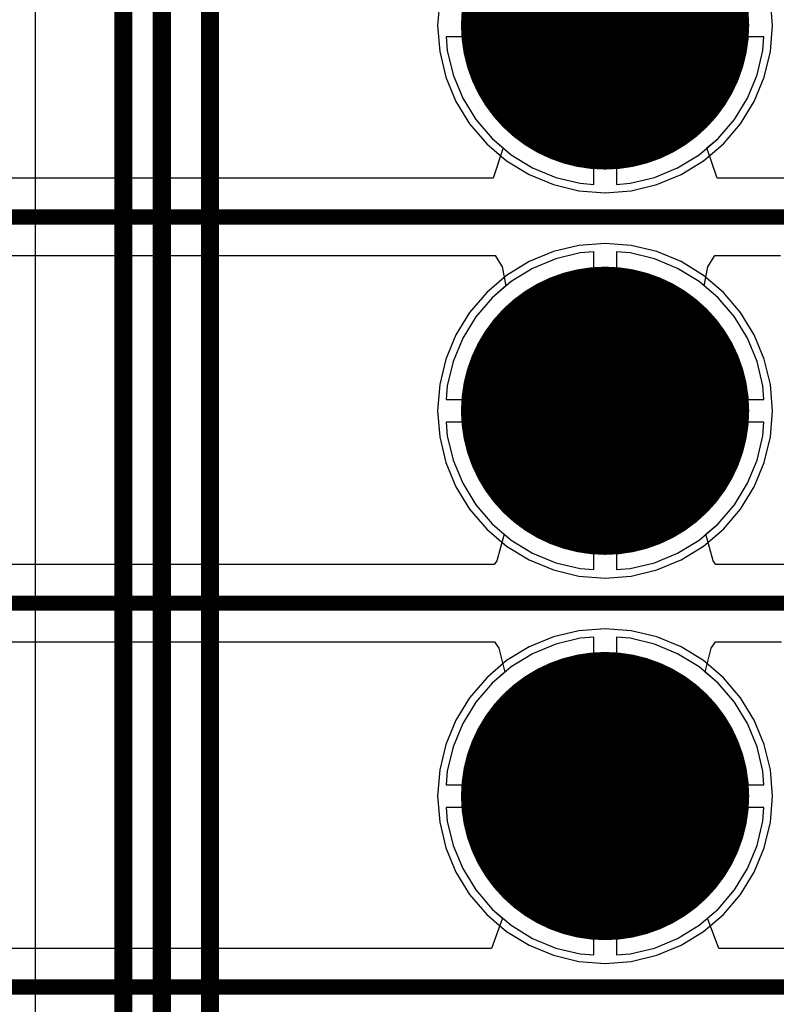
# Model space of a CAD drawing. Header units: millimetres. Extents: x 138 to 555, y 26 to 334.
# Tile 56 of 256: x 339.04 to 344.03, y 77.37 to 83.86. Entities that reach past the tile are written whole.
import ezdxf

# ---------------------------------------------------------------- set-up
doc = ezdxf.new("R2010")
doc.units = ezdxf.units.MM
for name, color, linetype in [('BottomLayer', 5, 'Continuous'), ('BottomSolder', 6, 'Continuous'), ('DrillDrawing', 1, 'Continuous'), ('Mechanical20', 56, 'Continuous'), ('Mechanical27', 56, 'Continuous'), ('MidLayer1', 16, 'Continuous'), ('MidLayer2', 76, 'Continuous'), ('MidLayer3', 90, 'Continuous'), ('MidLayer4', 156, 'Continuous'), ('MultiLayer', 9, 'Continuous'), ('PadHoleLayer', 156, 'Continuous'), ('TopLayer', 1, 'Continuous'), ('TopOverlay', 2, 'Continuous'), ('TopSolder', 216, 'Continuous')]:
    doc.layers.add(name, color=color, linetype=linetype)

# ---------------------------------------------------------------- blocks, each defined once
blk = doc.blocks.new('CON_SAMTEC_TST_117_01_T_D_519')
at = {"layer": 'BottomLayer', "const_width": 0.9}
for points in [[(-15.69, 1.27, 1), (-14.79, 1.27, 1)], [(-13.15, 1.27, 1), (-12.25, 1.27, 1)], [(-10.61, 1.27, 1), (-9.71, 1.27, 1)]]:
    blk.add_lwpolyline(points, format="xyb", close=True, dxfattribs=at)
at = {"layer": 'BottomSolder', "const_width": 0.95}
for points in [[(-15.715, 1.27, 1), (-14.765, 1.27, 1)], [(-13.175, 1.27, 1), (-12.225, 1.27, 1)], [(-10.635, 1.27, 1), (-9.685, 1.27, 1)]]:
    blk.add_lwpolyline(points, format="xyb", close=True, dxfattribs=at)
at = {"layer": 'Mechanical20', "const_width": 0.01}
blk.add_lwpolyline([(-25.4, 5.025), (25.6, 5.025)], dxfattribs=at)
at = {"layer": 'Mechanical27', "const_width": 0.01}
for points in [[(-24.13, 4.445), (-0.9525, 4.445)], [(-25.146, 4.191), (25.146, 4.191)], [(-24.8285, 3.8735), (24.8285, 3.8735)]]:
    blk.add_lwpolyline(points, dxfattribs=at)
at = {"layer": 'MidLayer1', "const_width": 0.9}
for points in [[(-15.69, 1.27, 1), (-14.79, 1.27, 1)], [(-13.15, 1.27, 1), (-12.25, 1.27, 1)], [(-10.61, 1.27, 1), (-9.71, 1.27, 1)]]:
    blk.add_lwpolyline(points, format="xyb", close=True, dxfattribs=at)
at = {"layer": 'MidLayer2', "const_width": 0.9}
for points in [[(-15.69, 1.27, 1), (-14.79, 1.27, 1)], [(-13.15, 1.27, 1), (-12.25, 1.27, 1)], [(-10.61, 1.27, 1), (-9.71, 1.27, 1)]]:
    blk.add_lwpolyline(points, format="xyb", close=True, dxfattribs=at)
at = {"layer": 'MidLayer3', "const_width": 0.9}
for points in [[(-15.69, 1.27, 1), (-14.79, 1.27, 1)], [(-13.15, 1.27, 1), (-12.25, 1.27, 1)], [(-10.61, 1.27, 1), (-9.71, 1.27, 1)]]:
    blk.add_lwpolyline(points, format="xyb", close=True, dxfattribs=at)
at = {"layer": 'MidLayer4', "const_width": 0.9}
for points in [[(-15.69, 1.27, 1), (-14.79, 1.27, 1)], [(-13.15, 1.27, 1), (-12.25, 1.27, 1)], [(-10.61, 1.27, 1), (-9.71, 1.27, 1)]]:
    blk.add_lwpolyline(points, format="xyb", close=True, dxfattribs=at)
at = {"layer": 'MultiLayer', "const_width": 0.9}
for points in [[(-15.69, 1.27, 1), (-14.79, 1.27, 1)], [(-13.15, 1.27, 1), (-12.25, 1.27, 1)], [(-10.61, 1.27, 1), (-9.71, 1.27, 1)]]:
    blk.add_lwpolyline(points, format="xyb", close=True, dxfattribs=at)
at = {"layer": 'PadHoleLayer', "const_width": 0.55}
for points in [[(-15.515, 1.27, 1), (-14.965, 1.27, 1)], [(-12.975, 1.27, 1), (-12.425, 1.27, 1)], [(-10.435, 1.27, 1), (-9.885, 1.27, 1)]]:
    blk.add_lwpolyline(points, format="xyb", close=True, dxfattribs=at)
at = {"layer": 'TopLayer', "const_width": 0.9}
for points in [[(-15.69, 1.27, 1), (-14.79, 1.27, 1)], [(-13.15, 1.27, 1), (-12.25, 1.27, 1)], [(-10.61, 1.27, 1), (-9.71, 1.27, 1)]]:
    blk.add_lwpolyline(points, format="xyb", close=True, dxfattribs=at)
at = {"layer": 'TopOverlay', "const_width": 0.12}
for points in [[(-24.13, 4.445), (-0.9525, 4.445)], [(-25.146, 4.191), (25.146, 4.191)], [(-24.8285, 3.8735), (24.8285, 3.8735)]]:
    blk.add_lwpolyline(points, dxfattribs=at)
at = {"layer": 'TopSolder', "const_width": 0.95}
for points in [[(-15.715, 1.27, 1), (-14.765, 1.27, 1)], [(-13.175, 1.27, 1), (-12.225, 1.27, 1)], [(-10.635, 1.27, 1), (-9.685, 1.27, 1)]]:
    blk.add_lwpolyline(points, format="xyb", close=True, dxfattribs=at)

msp = doc.modelspace()

# ---------------------------------------------------------------- linework, layer by layer
at = {"layer": 'BottomLayer'}
for p, q in [((342.8254, 83.7474), (341.8531, 83.7474)), ((341.8531, 83.7474), (341.8602, 83.6576)), ((342.8254, 82.775), (342.8254, 83.7474)), ((343.9478, 83.7474), (342.9754, 83.7474)), ((342.9754, 83.7474), (342.9754, 82.775)), ((343.9407, 83.6576), (343.9478, 83.7474)), ((341.8602, 83.6576), (341.8988, 83.4969)), ((343.9022, 83.4969), (343.9407, 83.6576)), ((341.8988, 83.4969), (341.962, 83.3442)), ((343.8389, 83.3442), (343.9022, 83.4969)), ((341.962, 83.3442), (342.0484, 83.2033)), ((343.7525, 83.2033), (343.8389, 83.3442)), ((342.0484, 83.2033), (342.1557, 83.0776)), ((343.6452, 83.0776), (343.7525, 83.2033)), ((342.1557, 83.0776), (342.2814, 82.9703)), ((343.5195, 82.9703), (343.6452, 83.0776)), ((342.2814, 82.9703), (342.4223, 82.8839)), ((343.3786, 82.8839), (343.5195, 82.9703)), ((342.4223, 82.8839), (342.575, 82.8207)), ((343.2259, 82.8207), (343.3786, 82.8839)), ((342.575, 82.8207), (342.7357, 82.7821)), ((342.7357, 82.7821), (342.8254, 82.775)), ((342.9754, 82.775), (343.0652, 82.7821)), ((343.0652, 82.7821), (343.2259, 82.8207)), ((342.7357, 82.3227), (342.575, 82.2841)), ((342.8254, 82.3297), (342.7357, 82.3227)), ((342.8254, 81.3574), (342.8254, 82.3297)), ((343.0652, 82.3227), (342.9754, 82.3297)), ((342.9754, 82.3297), (342.9754, 81.3574)), ((343.2259, 82.2841), (343.0652, 82.3227)), ((342.575, 82.2841), (342.4223, 82.2208)), ((343.3786, 82.2208), (343.2259, 82.2841)), ((342.4223, 82.2208), (342.2814, 82.1345)), ((343.5195, 82.1345), (343.3786, 82.2208)), ((342.2814, 82.1345), (342.1557, 82.0271)), ((343.6452, 82.0271), (343.5195, 82.1345)), ((342.1557, 82.0271), (342.0484, 81.9015)), ((343.7525, 81.9015), (343.6452, 82.0271)), ((342.0484, 81.9015), (341.962, 81.7606)), ((343.8389, 81.7606), (343.7525, 81.9015)), ((341.962, 81.7606), (341.8988, 81.6079)), ((343.9022, 81.6079), (343.8389, 81.7606)), ((341.8988, 81.6079), (341.8602, 81.4472)), ((343.9407, 81.4472), (343.9022, 81.6079)), ((341.8602, 81.4472), (341.8531, 81.3574)), ((343.9478, 81.3574), (343.9407, 81.4472)), ((341.8531, 81.3574), (342.8254, 81.3574)), ((342.9754, 81.3574), (343.9478, 81.3574)), ((342.8254, 81.2074), (341.8531, 81.2074)), ((341.8531, 81.2074), (341.8602, 81.1176)), ((342.8254, 80.235), (342.8254, 81.2074)), ((343.9478, 81.2074), (342.9754, 81.2074)), ((342.9754, 81.2074), (342.9754, 80.235)), ((343.9407, 81.1176), (343.9478, 81.2074)), ((341.8602, 81.1176), (341.8988, 80.9569)), ((343.9022, 80.9569), (343.9407, 81.1176)), ((341.8988, 80.9569), (341.962, 80.8042)), ((343.8389, 80.8042), (343.9022, 80.9569)), ((341.962, 80.8042), (342.0484, 80.6633)), ((343.7525, 80.6633), (343.8389, 80.8042)), ((342.0484, 80.6633), (342.1557, 80.5376)), ((343.6452, 80.5376), (343.7525, 80.6633)), ((342.1557, 80.5376), (342.2814, 80.4303)), ((343.5195, 80.4303), (343.6452, 80.5376)), ((342.2814, 80.4303), (342.4223, 80.3439)), ((343.3786, 80.3439), (343.5195, 80.4303)), ((342.4223, 80.3439), (342.575, 80.2807)), ((343.2259, 80.2807), (343.3786, 80.3439)), ((342.575, 80.2807), (342.7357, 80.2421)), ((342.7357, 80.2421), (342.8254, 80.235)), ((342.9754, 80.235), (343.0652, 80.2421)), ((343.0652, 80.2421), (343.2259, 80.2807)), ((342.7357, 79.7827), (342.575, 79.7441)), ((342.8254, 79.7897), (342.7357, 79.7827)), ((342.8254, 78.8174), (342.8254, 79.7897)), ((343.0652, 79.7827), (342.9754, 79.7897)), ((342.9754, 79.7897), (342.9754, 78.8174)), ((343.2259, 79.7441), (343.0652, 79.7827)), ((342.575, 79.7441), (342.4223, 79.6808)), ((343.3786, 79.6808), (343.2259, 79.7441)), ((342.4223, 79.6808), (342.2814, 79.5945)), ((343.5195, 79.5945), (343.3786, 79.6808)), ((342.2814, 79.5945), (342.1557, 79.4871)), ((343.6452, 79.4871), (343.5195, 79.5945)), ((342.1557, 79.4871), (342.0484, 79.3615)), ((343.7525, 79.3615), (343.6452, 79.4871)), ((342.0484, 79.3615), (341.962, 79.2206)), ((343.8389, 79.2206), (343.7525, 79.3615)), ((341.962, 79.2206), (341.8988, 79.0679)), ((343.9022, 79.0679), (343.8389, 79.2206)), ((341.8988, 79.0679), (341.8602, 78.9072)), ((343.9407, 78.9072), (343.9022, 79.0679)), ((341.8602, 78.9072), (341.8531, 78.8174)), ((343.9478, 78.8174), (343.9407, 78.9072)), ((341.8531, 78.8174), (342.8254, 78.8174)), ((342.9754, 78.8174), (343.9478, 78.8174)), ((342.8254, 78.6674), (341.8531, 78.6674)), ((341.8531, 78.6674), (341.8602, 78.5776)), ((342.8254, 77.695), (342.8254, 78.6674)), ((343.9478, 78.6674), (342.9754, 78.6674)), ((342.9754, 78.6674), (342.9754, 77.695)), ((343.9407, 78.5776), (343.9478, 78.6674)), ((341.8602, 78.5776), (341.8988, 78.4169)), ((343.9022, 78.4169), (343.9407, 78.5776)), ((341.8988, 78.4169), (341.962, 78.2642)), ((343.8389, 78.2642), (343.9022, 78.4169)), ((341.962, 78.2642), (342.0484, 78.1233)), ((343.7525, 78.1233), (343.8389, 78.2642)), ((342.0484, 78.1233), (342.1557, 77.9976)), ((343.6452, 77.9976), (343.7525, 78.1233)), ((342.1557, 77.9976), (342.2814, 77.8903)), ((343.5195, 77.8903), (343.6452, 77.9976)), ((342.2814, 77.8903), (342.4223, 77.8039)), ((343.3786, 77.8039), (343.5195, 77.8903)), ((342.4223, 77.8039), (342.575, 77.7407)), ((343.2259, 77.7407), (343.3786, 77.8039)), ((342.575, 77.7407), (342.7357, 77.7021)), ((342.7357, 77.7021), (342.8254, 77.695)), ((342.9754, 77.695), (343.0652, 77.7021)), ((343.0652, 77.7021), (343.2259, 77.7407))]:
    msp.add_line(p, q, dxfattribs=at)
at = {"layer": 'DrillDrawing', "const_width": 0.0508}
for points in [[(342.6465, 84.0764), (342.7735, 83.8224)], [(343.0275, 83.8224), (343.1545, 84.0764)], [(342.7481, 83.9748), (342.8243, 83.8224)], [(342.9767, 83.8224), (343.0529, 83.9748)], [(342.6465, 83.5684), (342.7735, 83.8224)], [(342.7481, 83.67), (342.8243, 83.8224)], [(342.9767, 83.8224), (343.0529, 83.67)], [(343.0275, 83.8224), (343.1545, 83.5684)], [(342.7481, 83.67), (342.9005, 83.7462)], [(342.9005, 83.7462), (343.0529, 83.67)], [(342.6465, 83.5684), (342.9005, 83.6954)], [(342.9005, 83.6954), (343.1545, 83.5684)], [(342.6465, 81.5364), (342.9005, 81.4094)], [(342.6465, 81.5364), (342.7735, 81.2824)], [(342.9005, 81.4094), (343.1545, 81.5364)], [(343.0275, 81.2824), (343.1545, 81.5364)], [(342.7481, 81.4348), (342.9005, 81.3586)], [(342.7481, 81.4348), (342.8243, 81.2824)], [(342.9005, 81.3586), (343.0529, 81.4348)], [(342.9767, 81.2824), (343.0529, 81.4348)], [(342.6465, 81.0284), (342.7735, 81.2824)], [(342.7481, 81.13), (342.8243, 81.2824)], [(342.9767, 81.2824), (343.0529, 81.13)], [(343.0275, 81.2824), (343.1545, 81.0284)], [(342.7481, 81.13), (342.9005, 81.2062)], [(342.9005, 81.2062), (343.0529, 81.13)], [(342.6465, 81.0284), (342.9005, 81.1554)], [(342.9005, 81.1554), (343.1545, 81.0284)], [(342.6465, 78.9964), (342.9005, 78.8694)], [(342.6465, 78.9964), (342.7735, 78.7424)], [(342.9005, 78.8694), (343.1545, 78.9964)], [(343.0275, 78.7424), (343.1545, 78.9964)], [(342.7481, 78.8948), (342.9005, 78.8186)], [(342.7481, 78.8948), (342.8243, 78.7424)], [(342.9005, 78.8186), (343.0529, 78.8948)], [(342.9767, 78.7424), (343.0529, 78.8948)], [(342.6465, 78.4884), (342.7735, 78.7424)], [(342.7481, 78.59), (342.8243, 78.7424)], [(342.9767, 78.7424), (343.0529, 78.59)], [(343.0275, 78.7424), (343.1545, 78.4884)], [(342.7481, 78.59), (342.9005, 78.6662)], [(342.9005, 78.6662), (343.0529, 78.59)], [(342.6465, 78.4884), (342.9005, 78.6154)], [(342.9005, 78.6154), (343.1545, 78.4884)]]:
    msp.add_lwpolyline(points, dxfattribs=at)
at = {"layer": 'DrillDrawing', "const_width": 0.0254}
for points in [[(342.7608, 83.8224, 1), (342.7862, 83.8224, 1)], [(342.7608, 83.8224, 1), (342.7862, 83.8224, 1)], [(342.8116, 83.8224, 1), (342.837, 83.8224, 1)], [(342.8116, 83.8224, 1), (342.837, 83.8224, 1)], [(342.964, 83.8224, 1), (342.9894, 83.8224, 1)], [(342.964, 83.8224, 1), (342.9894, 83.8224, 1)], [(343.0148, 83.8224, 1), (343.0402, 83.8224, 1)], [(343.0148, 83.8224, 1), (343.0402, 83.8224, 1)], [(342.8878, 83.7462, 1), (342.9132, 83.7462, 1)], [(342.8878, 83.7462, 1), (342.9132, 83.7462, 1)], [(342.7354, 83.67, 1), (342.7608, 83.67, 1)], [(342.7354, 83.67, 1), (342.7608, 83.67, 1)], [(342.8878, 83.6954, 1), (342.9132, 83.6954, 1)], [(342.8878, 83.6954, 1), (342.9132, 83.6954, 1)], [(343.0402, 83.67, 1), (343.0656, 83.67, 1)], [(343.0402, 83.67, 1), (343.0656, 83.67, 1)], [(342.6338, 83.5684, 1), (342.6592, 83.5684, 1)], [(342.6338, 83.5684, 1), (342.6592, 83.5684, 1)], [(343.1418, 83.5684, 1), (343.1672, 83.5684, 1)], [(343.1418, 83.5684, 1), (343.1672, 83.5684, 1)], [(342.6338, 81.5364, 1), (342.6592, 81.5364, 1)], [(342.6338, 81.5364, 1), (342.6592, 81.5364, 1)], [(343.1418, 81.5364, 1), (343.1672, 81.5364, 1)], [(343.1418, 81.5364, 1), (343.1672, 81.5364, 1)], [(342.7354, 81.4348, 1), (342.7608, 81.4348, 1)], [(342.7354, 81.4348, 1), (342.7608, 81.4348, 1)], [(342.8878, 81.4094, 1), (342.9132, 81.4094, 1)], [(342.8878, 81.4094, 1), (342.9132, 81.4094, 1)], [(343.0402, 81.4348, 1), (343.0656, 81.4348, 1)], [(343.0402, 81.4348, 1), (343.0656, 81.4348, 1)], [(342.8878, 81.3586, 1), (342.9132, 81.3586, 1)], [(342.8878, 81.3586, 1), (342.9132, 81.3586, 1)], [(342.7608, 81.2824, 1), (342.7862, 81.2824, 1)], [(342.7608, 81.2824, 1), (342.7862, 81.2824, 1)], [(342.8116, 81.2824, 1), (342.837, 81.2824, 1)], [(342.8116, 81.2824, 1), (342.837, 81.2824, 1)], [(342.964, 81.2824, 1), (342.9894, 81.2824, 1)], [(342.964, 81.2824, 1), (342.9894, 81.2824, 1)], [(343.0148, 81.2824, 1), (343.0402, 81.2824, 1)], [(343.0148, 81.2824, 1), (343.0402, 81.2824, 1)], [(342.8878, 81.2062, 1), (342.9132, 81.2062, 1)], [(342.8878, 81.2062, 1), (342.9132, 81.2062, 1)], [(342.7354, 81.13, 1), (342.7608, 81.13, 1)], [(342.7354, 81.13, 1), (342.7608, 81.13, 1)], [(342.8878, 81.1554, 1), (342.9132, 81.1554, 1)], [(342.8878, 81.1554, 1), (342.9132, 81.1554, 1)], [(343.0402, 81.13, 1), (343.0656, 81.13, 1)], [(343.0402, 81.13, 1), (343.0656, 81.13, 1)], [(342.6338, 81.0284, 1), (342.6592, 81.0284, 1)], [(342.6338, 81.0284, 1), (342.6592, 81.0284, 1)], [(343.1418, 81.0284, 1), (343.1672, 81.0284, 1)], [(343.1418, 81.0284, 1), (343.1672, 81.0284, 1)], [(342.6338, 78.9964, 1), (342.6592, 78.9964, 1)], [(342.6338, 78.9964, 1), (342.6592, 78.9964, 1)], [(343.1418, 78.9964, 1), (343.1672, 78.9964, 1)], [(343.1418, 78.9964, 1), (343.1672, 78.9964, 1)], [(342.7354, 78.8948, 1), (342.7608, 78.8948, 1)], [(342.7354, 78.8948, 1), (342.7608, 78.8948, 1)], [(342.8878, 78.8694, 1), (342.9132, 78.8694, 1)], [(342.8878, 78.8694, 1), (342.9132, 78.8694, 1)], [(343.0402, 78.8948, 1), (343.0656, 78.8948, 1)], [(343.0402, 78.8948, 1), (343.0656, 78.8948, 1)], [(342.8878, 78.8186, 1), (342.9132, 78.8186, 1)], [(342.8878, 78.8186, 1), (342.9132, 78.8186, 1)], [(342.7608, 78.7424, 1), (342.7862, 78.7424, 1)], [(342.7608, 78.7424, 1), (342.7862, 78.7424, 1)], [(342.8116, 78.7424, 1), (342.837, 78.7424, 1)], [(342.8116, 78.7424, 1), (342.837, 78.7424, 1)], [(342.964, 78.7424, 1), (342.9894, 78.7424, 1)], [(342.964, 78.7424, 1), (342.9894, 78.7424, 1)], [(343.0148, 78.7424, 1), (343.0402, 78.7424, 1)], [(343.0148, 78.7424, 1), (343.0402, 78.7424, 1)], [(342.8878, 78.6662, 1), (342.9132, 78.6662, 1)], [(342.8878, 78.6662, 1), (342.9132, 78.6662, 1)], [(342.7354, 78.59, 1), (342.7608, 78.59, 1)], [(342.7354, 78.59, 1), (342.7608, 78.59, 1)], [(342.8878, 78.6154, 1), (342.9132, 78.6154, 1)], [(342.8878, 78.6154, 1), (342.9132, 78.6154, 1)], [(343.0402, 78.59, 1), (343.0656, 78.59, 1)], [(343.0402, 78.59, 1), (343.0656, 78.59, 1)], [(342.6338, 78.4884, 1), (342.6592, 78.4884, 1)], [(342.6338, 78.4884, 1), (342.6592, 78.4884, 1)], [(343.1418, 78.4884, 1), (343.1672, 78.4884, 1)], [(343.1418, 78.4884, 1), (343.1672, 78.4884, 1)]]:
    msp.add_lwpolyline(points, format="xyb", close=True, dxfattribs=at)
at = {"layer": 'MidLayer1'}
for p, q in [((341.8106, 83.995), (341.7971, 83.8224)), ((344.0039, 83.8224), (343.9903, 83.995)), ((341.7971, 83.8224), (341.8106, 83.6498)), ((343.9903, 83.6498), (344.0039, 83.8224)), ((341.8106, 83.6498), (341.8511, 83.4814)), ((343.9499, 83.4814), (343.9903, 83.6498)), ((341.8511, 83.4814), (341.9173, 83.3215)), ((343.8836, 83.3215), (343.9499, 83.4814)), ((341.9173, 83.3215), (342.0078, 83.1738)), ((343.7931, 83.1738), (343.8836, 83.3215)), ((342.0078, 83.1738), (342.1202, 83.0422)), ((343.6807, 83.0422), (343.7931, 83.1738)), ((342.1202, 83.0422), (342.2519, 82.9297)), ((343.549, 82.9297), (343.6807, 83.0422)), ((342.2519, 82.9297), (342.3995, 82.8393)), ((343.4014, 82.8393), (343.549, 82.9297)), ((342.3995, 82.8393), (342.5595, 82.773)), ((343.2414, 82.773), (343.4014, 82.8393)), ((342.5595, 82.773), (342.7278, 82.7326)), ((343.0731, 82.7326), (343.2414, 82.773)), ((342.7278, 82.7326), (342.9005, 82.719)), ((342.9005, 82.719), (343.0731, 82.7326)), ((342.7278, 82.3722), (342.5595, 82.3318)), ((342.9005, 82.3858), (342.7278, 82.3722)), ((343.0731, 82.3722), (342.9005, 82.3858)), ((343.2414, 82.3318), (343.0731, 82.3722)), ((342.5595, 82.3318), (342.3995, 82.2655)), ((343.4014, 82.2655), (343.2414, 82.3318)), ((342.3995, 82.2655), (342.2519, 82.1751)), ((343.549, 82.1751), (343.4014, 82.2655)), ((342.2519, 82.1751), (342.1202, 82.0626)), ((343.6807, 82.0626), (343.549, 82.1751)), ((342.1202, 82.0626), (342.0078, 81.931)), ((343.7931, 81.931), (343.6807, 82.0626)), ((342.0078, 81.931), (341.9173, 81.7833)), ((343.8836, 81.7833), (343.7931, 81.931)), ((341.9173, 81.7833), (341.8511, 81.6234)), ((343.9499, 81.6234), (343.8836, 81.7833)), ((341.8511, 81.6234), (341.8106, 81.455)), ((343.9903, 81.455), (343.9499, 81.6234)), ((341.8106, 81.455), (341.7971, 81.2824)), ((344.0039, 81.2824), (343.9903, 81.455)), ((341.7971, 81.2824), (341.8106, 81.1098)), ((343.9903, 81.1098), (344.0039, 81.2824)), ((341.8106, 81.1098), (341.8511, 80.9414)), ((343.9499, 80.9414), (343.9903, 81.1098)), ((341.8511, 80.9414), (341.9173, 80.7815)), ((343.8836, 80.7815), (343.9499, 80.9414)), ((341.9173, 80.7815), (342.0078, 80.6338)), ((343.7931, 80.6338), (343.8836, 80.7815)), ((342.0078, 80.6338), (342.1202, 80.5022)), ((343.6807, 80.5022), (343.7931, 80.6338)), ((342.1202, 80.5022), (342.2519, 80.3897)), ((343.549, 80.3897), (343.6807, 80.5022)), ((342.2519, 80.3897), (342.3995, 80.2993)), ((343.4014, 80.2993), (343.549, 80.3897)), ((342.3995, 80.2993), (342.5595, 80.233)), ((343.2414, 80.233), (343.4014, 80.2993)), ((342.5595, 80.233), (342.7278, 80.1926)), ((343.0731, 80.1926), (343.2414, 80.233)), ((342.7278, 80.1926), (342.9005, 80.179)), ((342.9005, 80.179), (343.0731, 80.1926)), ((342.9005, 79.8458), (342.7278, 79.8322)), ((343.0731, 79.8322), (342.9005, 79.8458)), ((342.5595, 79.7918), (342.3995, 79.7255)), ((342.7278, 79.8322), (342.5595, 79.7918)), ((343.2414, 79.7918), (343.0731, 79.8322)), ((343.4014, 79.7255), (343.2414, 79.7918)), ((342.3995, 79.7255), (342.2519, 79.6351)), ((343.549, 79.6351), (343.4014, 79.7255)), ((342.2519, 79.6351), (342.1202, 79.5226)), ((343.6807, 79.5226), (343.549, 79.6351)), ((342.1202, 79.5226), (342.0078, 79.391)), ((343.7931, 79.391), (343.6807, 79.5226)), ((342.0078, 79.391), (341.9173, 79.2433)), ((343.8836, 79.2433), (343.7931, 79.391)), ((341.9173, 79.2433), (341.8511, 79.0834)), ((343.9499, 79.0834), (343.8836, 79.2433)), ((341.8511, 79.0834), (341.8106, 78.915)), ((343.9903, 78.915), (343.9499, 79.0834)), ((341.8106, 78.915), (341.7971, 78.7424)), ((344.0039, 78.7424), (343.9903, 78.915)), ((341.7971, 78.7424), (341.8106, 78.5698)), ((343.9903, 78.5698), (344.0039, 78.7424)), ((341.8106, 78.5698), (341.8511, 78.4014)), ((343.9499, 78.4014), (343.9903, 78.5698)), ((341.8511, 78.4014), (341.9173, 78.2415)), ((343.8836, 78.2415), (343.9499, 78.4014)), ((341.9173, 78.2415), (342.0078, 78.0938)), ((343.7931, 78.0938), (343.8836, 78.2415)), ((342.0078, 78.0938), (342.1202, 77.9622)), ((343.6807, 77.9622), (343.7931, 78.0938)), ((342.1202, 77.9622), (342.2519, 77.8497)), ((343.549, 77.8497), (343.6807, 77.9622)), ((342.2519, 77.8497), (342.3995, 77.7593)), ((343.4014, 77.7593), (343.549, 77.8497)), ((342.3995, 77.7593), (342.5595, 77.693)), ((343.2414, 77.693), (343.4014, 77.7593)), ((342.5595, 77.693), (342.7278, 77.6526)), ((342.7278, 77.6526), (342.9005, 77.639)), ((342.9005, 77.639), (343.0731, 77.6526)), ((343.0731, 77.6526), (343.2414, 77.693))]:
    msp.add_line(p, q, dxfattribs=at)
at = {"layer": 'MidLayer2'}
for p, q in [((342.8254, 83.7474), (341.8531, 83.7474)), ((341.8531, 83.7474), (341.8602, 83.6576)), ((342.8254, 82.775), (342.8254, 83.7474)), ((343.9478, 83.7474), (342.9754, 83.7474)), ((342.9754, 83.7474), (342.9754, 82.775)), ((343.9407, 83.6576), (343.9478, 83.7474)), ((341.8602, 83.6576), (341.8988, 83.4969)), ((343.9022, 83.4969), (343.9407, 83.6576)), ((341.8988, 83.4969), (341.962, 83.3442)), ((343.8389, 83.3442), (343.9022, 83.4969)), ((341.962, 83.3442), (342.0484, 83.2033)), ((343.7525, 83.2033), (343.8389, 83.3442)), ((342.0484, 83.2033), (342.1557, 83.0776)), ((343.6452, 83.0776), (343.7525, 83.2033)), ((342.1557, 83.0776), (342.2814, 82.9703)), ((343.5195, 82.9703), (343.6452, 83.0776)), ((342.2814, 82.9703), (342.4223, 82.8839)), ((343.3786, 82.8839), (343.5195, 82.9703)), ((342.4223, 82.8839), (342.575, 82.8207)), ((343.2259, 82.8207), (343.3786, 82.8839)), ((342.575, 82.8207), (342.7357, 82.7821)), ((342.7357, 82.7821), (342.8254, 82.775)), ((342.9754, 82.775), (343.0652, 82.7821)), ((343.0652, 82.7821), (343.2259, 82.8207)), ((342.7357, 82.3227), (342.575, 82.2841)), ((342.8254, 82.3297), (342.7357, 82.3227)), ((342.8254, 81.3574), (342.8254, 82.3297)), ((343.0652, 82.3227), (342.9754, 82.3297)), ((342.9754, 82.3297), (342.9754, 81.3574)), ((343.2259, 82.2841), (343.0652, 82.3227)), ((342.575, 82.2841), (342.4223, 82.2208)), ((343.3786, 82.2208), (343.2259, 82.2841)), ((342.4223, 82.2208), (342.2814, 82.1345)), ((343.5195, 82.1345), (343.3786, 82.2208)), ((342.2814, 82.1345), (342.1557, 82.0271)), ((343.6452, 82.0271), (343.5195, 82.1345)), ((342.1557, 82.0271), (342.0484, 81.9015)), ((343.7525, 81.9015), (343.6452, 82.0271)), ((342.0484, 81.9015), (341.962, 81.7606)), ((343.8389, 81.7606), (343.7525, 81.9015)), ((341.962, 81.7606), (341.8988, 81.6079)), ((343.9022, 81.6079), (343.8389, 81.7606)), ((341.8988, 81.6079), (341.8602, 81.4472)), ((343.9407, 81.4472), (343.9022, 81.6079)), ((341.8602, 81.4472), (341.8531, 81.3574)), ((343.9478, 81.3574), (343.9407, 81.4472)), ((341.8531, 81.3574), (342.8254, 81.3574)), ((342.9754, 81.3574), (343.9478, 81.3574)), ((342.8254, 81.2074), (341.8531, 81.2074)), ((341.8531, 81.2074), (341.8602, 81.1176)), ((342.8254, 80.235), (342.8254, 81.2074)), ((343.9478, 81.2074), (342.9754, 81.2074)), ((342.9754, 81.2074), (342.9754, 80.235)), ((343.9407, 81.1176), (343.9478, 81.2074)), ((341.8602, 81.1176), (341.8988, 80.9569)), ((343.9022, 80.9569), (343.9407, 81.1176)), ((341.8988, 80.9569), (341.962, 80.8042)), ((343.8389, 80.8042), (343.9022, 80.9569)), ((341.962, 80.8042), (342.0484, 80.6633)), ((343.7525, 80.6633), (343.8389, 80.8042)), ((342.0484, 80.6633), (342.1557, 80.5376)), ((343.6452, 80.5376), (343.7525, 80.6633)), ((342.1557, 80.5376), (342.2814, 80.4303)), ((343.5195, 80.4303), (343.6452, 80.5376)), ((342.2814, 80.4303), (342.4223, 80.3439)), ((343.3786, 80.3439), (343.5195, 80.4303)), ((342.4223, 80.3439), (342.575, 80.2807)), ((343.2259, 80.2807), (343.3786, 80.3439)), ((342.575, 80.2807), (342.7357, 80.2421)), ((342.7357, 80.2421), (342.8254, 80.235)), ((342.9754, 80.235), (343.0652, 80.2421)), ((343.0652, 80.2421), (343.2259, 80.2807)), ((342.7357, 79.7827), (342.575, 79.7441)), ((342.8254, 79.7897), (342.7357, 79.7827)), ((342.8254, 78.8174), (342.8254, 79.7897)), ((343.0652, 79.7827), (342.9754, 79.7897)), ((342.9754, 79.7897), (342.9754, 78.8174)), ((343.2259, 79.7441), (343.0652, 79.7827)), ((342.575, 79.7441), (342.4223, 79.6808)), ((343.3786, 79.6808), (343.2259, 79.7441)), ((342.4223, 79.6808), (342.2814, 79.5945)), ((343.5195, 79.5945), (343.3786, 79.6808)), ((342.2814, 79.5945), (342.1557, 79.4871)), ((343.6452, 79.4871), (343.5195, 79.5945)), ((342.1557, 79.4871), (342.0484, 79.3615)), ((343.7525, 79.3615), (343.6452, 79.4871)), ((342.0484, 79.3615), (341.962, 79.2206)), ((343.8389, 79.2206), (343.7525, 79.3615)), ((341.962, 79.2206), (341.8988, 79.0679)), ((343.9022, 79.0679), (343.8389, 79.2206)), ((341.8988, 79.0679), (341.8602, 78.9072)), ((343.9407, 78.9072), (343.9022, 79.0679)), ((341.8602, 78.9072), (341.8531, 78.8174)), ((343.9478, 78.8174), (343.9407, 78.9072)), ((341.8531, 78.8174), (342.8254, 78.8174)), ((342.9754, 78.8174), (343.9478, 78.8174)), ((342.8254, 78.6674), (341.8531, 78.6674)), ((341.8531, 78.6674), (341.8602, 78.5776)), ((342.8254, 77.695), (342.8254, 78.6674)), ((343.9478, 78.6674), (342.9754, 78.6674)), ((342.9754, 78.6674), (342.9754, 77.695)), ((343.9407, 78.5776), (343.9478, 78.6674)), ((341.8602, 78.5776), (341.8988, 78.4169)), ((343.9022, 78.4169), (343.9407, 78.5776)), ((341.8988, 78.4169), (341.962, 78.2642)), ((343.8389, 78.2642), (343.9022, 78.4169)), ((341.962, 78.2642), (342.0484, 78.1233)), ((343.7525, 78.1233), (343.8389, 78.2642)), ((342.0484, 78.1233), (342.1557, 77.9976)), ((343.6452, 77.9976), (343.7525, 78.1233)), ((342.1557, 77.9976), (342.2814, 77.8903)), ((343.5195, 77.8903), (343.6452, 77.9976)), ((342.2814, 77.8903), (342.4223, 77.8039)), ((343.3786, 77.8039), (343.5195, 77.8903)), ((342.4223, 77.8039), (342.575, 77.7407)), ((343.2259, 77.7407), (343.3786, 77.8039)), ((342.575, 77.7407), (342.7357, 77.7021)), ((342.7357, 77.7021), (342.8254, 77.695)), ((342.9754, 77.695), (343.0652, 77.7021)), ((343.0652, 77.7021), (343.2259, 77.7407))]:
    msp.add_line(p, q, dxfattribs=at)
at = {"layer": 'MidLayer3'}
for p, q in [((342.8254, 83.7474), (341.8531, 83.7474)), ((341.8531, 83.7474), (341.8602, 83.6576)), ((342.8254, 82.775), (342.8254, 83.7474)), ((343.9478, 83.7474), (342.9754, 83.7474)), ((342.9754, 83.7474), (342.9754, 82.775)), ((343.9407, 83.6576), (343.9478, 83.7474)), ((341.8602, 83.6576), (341.8988, 83.4969)), ((343.9022, 83.4969), (343.9407, 83.6576)), ((341.8988, 83.4969), (341.962, 83.3442)), ((343.8389, 83.3442), (343.9022, 83.4969)), ((341.962, 83.3442), (342.0484, 83.2033)), ((343.7525, 83.2033), (343.8389, 83.3442)), ((342.0484, 83.2033), (342.1557, 83.0776)), ((343.6452, 83.0776), (343.7525, 83.2033)), ((342.1557, 83.0776), (342.2814, 82.9703)), ((343.5195, 82.9703), (343.6452, 83.0776)), ((342.2814, 82.9703), (342.4223, 82.8839)), ((343.3786, 82.8839), (343.5195, 82.9703)), ((342.4223, 82.8839), (342.575, 82.8207)), ((343.2259, 82.8207), (343.3786, 82.8839)), ((342.575, 82.8207), (342.7357, 82.7821)), ((342.7357, 82.7821), (342.8254, 82.775)), ((342.9754, 82.775), (343.0652, 82.7821)), ((343.0652, 82.7821), (343.2259, 82.8207)), ((342.7357, 82.3227), (342.575, 82.2841)), ((342.8254, 82.3297), (342.7357, 82.3227)), ((342.8254, 81.3574), (342.8254, 82.3297)), ((343.0652, 82.3227), (342.9754, 82.3297)), ((342.9754, 82.3297), (342.9754, 81.3574)), ((343.2259, 82.2841), (343.0652, 82.3227)), ((342.575, 82.2841), (342.4223, 82.2208)), ((343.3786, 82.2208), (343.2259, 82.2841)), ((342.4223, 82.2208), (342.2814, 82.1345)), ((343.5195, 82.1345), (343.3786, 82.2208)), ((342.2814, 82.1345), (342.1557, 82.0271)), ((343.6452, 82.0271), (343.5195, 82.1345)), ((342.1557, 82.0271), (342.0484, 81.9015)), ((343.7525, 81.9015), (343.6452, 82.0271)), ((342.0484, 81.9015), (341.962, 81.7606)), ((343.8389, 81.7606), (343.7525, 81.9015)), ((341.962, 81.7606), (341.8988, 81.6079)), ((343.9022, 81.6079), (343.8389, 81.7606)), ((341.8988, 81.6079), (341.8602, 81.4472)), ((343.9407, 81.4472), (343.9022, 81.6079)), ((341.8602, 81.4472), (341.8531, 81.3574)), ((343.9478, 81.3574), (343.9407, 81.4472)), ((341.8531, 81.3574), (342.8254, 81.3574)), ((342.9754, 81.3574), (343.9478, 81.3574)), ((342.8254, 81.2074), (341.8531, 81.2074)), ((341.8531, 81.2074), (341.8602, 81.1176)), ((342.8254, 80.235), (342.8254, 81.2074)), ((343.9478, 81.2074), (342.9754, 81.2074)), ((342.9754, 81.2074), (342.9754, 80.235)), ((343.9407, 81.1176), (343.9478, 81.2074)), ((341.8602, 81.1176), (341.8988, 80.9569)), ((343.9022, 80.9569), (343.9407, 81.1176)), ((341.8988, 80.9569), (341.962, 80.8042)), ((343.8389, 80.8042), (343.9022, 80.9569)), ((341.962, 80.8042), (342.0484, 80.6633)), ((343.7525, 80.6633), (343.8389, 80.8042)), ((342.0484, 80.6633), (342.1557, 80.5376)), ((343.6452, 80.5376), (343.7525, 80.6633)), ((342.1557, 80.5376), (342.2814, 80.4303)), ((343.5195, 80.4303), (343.6452, 80.5376)), ((342.2814, 80.4303), (342.4223, 80.3439)), ((343.3786, 80.3439), (343.5195, 80.4303)), ((342.4223, 80.3439), (342.575, 80.2807)), ((343.2259, 80.2807), (343.3786, 80.3439)), ((342.575, 80.2807), (342.7357, 80.2421)), ((342.7357, 80.2421), (342.8254, 80.235)), ((342.9754, 80.235), (343.0652, 80.2421)), ((343.0652, 80.2421), (343.2259, 80.2807)), ((342.7357, 79.7827), (342.575, 79.7441)), ((342.8254, 79.7897), (342.7357, 79.7827)), ((342.8254, 78.8174), (342.8254, 79.7897)), ((343.0652, 79.7827), (342.9754, 79.7897)), ((342.9754, 79.7897), (342.9754, 78.8174)), ((343.2259, 79.7441), (343.0652, 79.7827)), ((342.575, 79.7441), (342.4223, 79.6808)), ((343.3786, 79.6808), (343.2259, 79.7441)), ((342.4223, 79.6808), (342.2814, 79.5945)), ((343.5195, 79.5945), (343.3786, 79.6808)), ((342.2814, 79.5945), (342.1557, 79.4871)), ((343.6452, 79.4871), (343.5195, 79.5945)), ((342.1557, 79.4871), (342.0484, 79.3615)), ((343.7525, 79.3615), (343.6452, 79.4871)), ((342.0484, 79.3615), (341.962, 79.2206)), ((343.8389, 79.2206), (343.7525, 79.3615)), ((341.962, 79.2206), (341.8988, 79.0679)), ((343.9022, 79.0679), (343.8389, 79.2206)), ((341.8988, 79.0679), (341.8602, 78.9072)), ((343.9407, 78.9072), (343.9022, 79.0679)), ((341.8602, 78.9072), (341.8531, 78.8174)), ((343.9478, 78.8174), (343.9407, 78.9072)), ((341.8531, 78.8174), (342.8254, 78.8174)), ((342.9754, 78.8174), (343.9478, 78.8174)), ((342.8254, 78.6674), (341.8531, 78.6674)), ((341.8531, 78.6674), (341.8602, 78.5776)), ((342.8254, 77.695), (342.8254, 78.6674)), ((343.9478, 78.6674), (342.9754, 78.6674)), ((342.9754, 78.6674), (342.9754, 77.695)), ((343.9407, 78.5776), (343.9478, 78.6674)), ((341.8602, 78.5776), (341.8988, 78.4169)), ((343.9022, 78.4169), (343.9407, 78.5776)), ((341.8988, 78.4169), (341.962, 78.2642)), ((343.8389, 78.2642), (343.9022, 78.4169)), ((341.962, 78.2642), (342.0484, 78.1233)), ((343.7525, 78.1233), (343.8389, 78.2642)), ((342.0484, 78.1233), (342.1557, 77.9976)), ((343.6452, 77.9976), (343.7525, 78.1233)), ((342.1557, 77.9976), (342.2814, 77.8903)), ((343.5195, 77.8903), (343.6452, 77.9976)), ((342.2814, 77.8903), (342.4223, 77.8039)), ((343.3786, 77.8039), (343.5195, 77.8903)), ((342.4223, 77.8039), (342.575, 77.7407)), ((343.2259, 77.7407), (343.3786, 77.8039)), ((342.575, 77.7407), (342.7357, 77.7021)), ((342.7357, 77.7021), (342.8254, 77.695)), ((342.9754, 77.695), (343.0652, 77.7021)), ((343.0652, 77.7021), (343.2259, 77.7407))]:
    msp.add_line(p, q, dxfattribs=at)
at = {"layer": 'MidLayer4'}
for p, q in [((341.8106, 83.995), (341.7971, 83.8224)), ((344.0039, 83.8224), (343.9903, 83.995)), ((341.7971, 83.8224), (341.8106, 83.6498)), ((343.9903, 83.6498), (344.0039, 83.8224)), ((341.8106, 83.6498), (341.8511, 83.4814)), ((343.9499, 83.4814), (343.9903, 83.6498)), ((341.8511, 83.4814), (341.9173, 83.3215)), ((343.8836, 83.3215), (343.9499, 83.4814)), ((341.9173, 83.3215), (342.0078, 83.1738)), ((343.7931, 83.1738), (343.8836, 83.3215)), ((342.0078, 83.1738), (342.1202, 83.0422)), ((343.6807, 83.0422), (343.7931, 83.1738)), ((342.1202, 83.0422), (342.2519, 82.9297)), ((343.549, 82.9297), (343.6807, 83.0422)), ((342.2519, 82.9297), (342.3995, 82.8393)), ((343.4014, 82.8393), (343.549, 82.9297)), ((342.3995, 82.8393), (342.5595, 82.773)), ((343.2414, 82.773), (343.4014, 82.8393)), ((342.5595, 82.773), (342.7278, 82.7326)), ((343.0731, 82.7326), (343.2414, 82.773)), ((342.7278, 82.7326), (342.9005, 82.719)), ((342.9005, 82.719), (343.0731, 82.7326)), ((342.7278, 82.3722), (342.5595, 82.3318)), ((342.9005, 82.3858), (342.7278, 82.3722)), ((343.0731, 82.3722), (342.9005, 82.3858)), ((343.2414, 82.3318), (343.0731, 82.3722)), ((342.5595, 82.3318), (342.3995, 82.2655)), ((343.4014, 82.2655), (343.2414, 82.3318)), ((342.3995, 82.2655), (342.2519, 82.1751)), ((343.549, 82.1751), (343.4014, 82.2655)), ((342.2519, 82.1751), (342.1202, 82.0626)), ((343.6807, 82.0626), (343.549, 82.1751)), ((342.1202, 82.0626), (342.0078, 81.931)), ((343.7931, 81.931), (343.6807, 82.0626)), ((342.0078, 81.931), (341.9173, 81.7833)), ((343.8836, 81.7833), (343.7931, 81.931)), ((341.9173, 81.7833), (341.8511, 81.6234)), ((343.9499, 81.6234), (343.8836, 81.7833)), ((341.8511, 81.6234), (341.8106, 81.455)), ((343.9903, 81.455), (343.9499, 81.6234)), ((341.8106, 81.455), (341.7971, 81.2824)), ((344.0039, 81.2824), (343.9903, 81.455)), ((341.7971, 81.2824), (341.8106, 81.1098)), ((343.9903, 81.1098), (344.0039, 81.2824)), ((341.8106, 81.1098), (341.8511, 80.9414)), ((343.9499, 80.9414), (343.9903, 81.1098)), ((341.8511, 80.9414), (341.9173, 80.7815)), ((343.8836, 80.7815), (343.9499, 80.9414)), ((341.9173, 80.7815), (342.0078, 80.6338)), ((343.7931, 80.6338), (343.8836, 80.7815)), ((342.0078, 80.6338), (342.1202, 80.5022)), ((343.6807, 80.5022), (343.7931, 80.6338)), ((342.1202, 80.5022), (342.2519, 80.3897)), ((343.549, 80.3897), (343.6807, 80.5022)), ((342.2519, 80.3897), (342.3995, 80.2993)), ((343.4014, 80.2993), (343.549, 80.3897)), ((342.3995, 80.2993), (342.5595, 80.233)), ((343.2414, 80.233), (343.4014, 80.2993)), ((342.5595, 80.233), (342.7278, 80.1926)), ((343.0731, 80.1926), (343.2414, 80.233)), ((342.7278, 80.1926), (342.9005, 80.179)), ((342.9005, 80.179), (343.0731, 80.1926)), ((342.9005, 79.8458), (342.7278, 79.8322)), ((343.0731, 79.8322), (342.9005, 79.8458)), ((342.5595, 79.7918), (342.3995, 79.7255)), ((342.7278, 79.8322), (342.5595, 79.7918)), ((343.2414, 79.7918), (343.0731, 79.8322)), ((343.4014, 79.7255), (343.2414, 79.7918)), ((342.3995, 79.7255), (342.2519, 79.6351)), ((343.549, 79.6351), (343.4014, 79.7255)), ((342.2519, 79.6351), (342.1202, 79.5226)), ((343.6807, 79.5226), (343.549, 79.6351)), ((342.1202, 79.5226), (342.0078, 79.391)), ((343.7931, 79.391), (343.6807, 79.5226)), ((342.0078, 79.391), (341.9173, 79.2433)), ((343.8836, 79.2433), (343.7931, 79.391)), ((341.9173, 79.2433), (341.8511, 79.0834)), ((343.9499, 79.0834), (343.8836, 79.2433)), ((341.8511, 79.0834), (341.8106, 78.915)), ((343.9903, 78.915), (343.9499, 79.0834)), ((341.8106, 78.915), (341.7971, 78.7424)), ((344.0039, 78.7424), (343.9903, 78.915)), ((341.7971, 78.7424), (341.8106, 78.5698)), ((343.9903, 78.5698), (344.0039, 78.7424)), ((341.8106, 78.5698), (341.8511, 78.4014)), ((343.9499, 78.4014), (343.9903, 78.5698)), ((341.8511, 78.4014), (341.9173, 78.2415)), ((343.8836, 78.2415), (343.9499, 78.4014)), ((341.9173, 78.2415), (342.0078, 78.0938)), ((343.7931, 78.0938), (343.8836, 78.2415)), ((342.0078, 78.0938), (342.1202, 77.9622)), ((343.6807, 77.9622), (343.7931, 78.0938)), ((342.1202, 77.9622), (342.2519, 77.8497)), ((343.549, 77.8497), (343.6807, 77.9622)), ((342.2519, 77.8497), (342.3995, 77.7593)), ((343.4014, 77.7593), (343.549, 77.8497)), ((342.3995, 77.7593), (342.5595, 77.693)), ((343.2414, 77.693), (343.4014, 77.7593)), ((342.5595, 77.693), (342.7278, 77.6526)), ((342.7278, 77.6526), (342.9005, 77.639)), ((342.9005, 77.639), (343.0731, 77.6526)), ((343.0731, 77.6526), (343.2414, 77.693))]:
    msp.add_line(p, q, dxfattribs=at)
at = {"layer": 'TopLayer'}
for p, q in [((342.9004, 83.7474), (341.8531, 83.7474)), ((341.8531, 83.7474), (341.8602, 83.6576)), ((343.9478, 83.7474), (342.9004, 83.7474)), ((343.9407, 83.6576), (343.9478, 83.7474)), ((341.8602, 83.6576), (341.8988, 83.4969)), ((343.9022, 83.4969), (343.9407, 83.6576)), ((341.8988, 83.4969), (341.962, 83.3442)), ((343.8389, 83.3442), (343.9022, 83.4969)), ((341.962, 83.3442), (342.0484, 83.2033)), ((343.7525, 83.2033), (343.8389, 83.3442)), ((342.0484, 83.2033), (342.1557, 83.0776)), ((343.6452, 83.0776), (343.7525, 83.2033)), ((342.1557, 83.0776), (342.2294, 83.0147)), ((343.5715, 83.0147), (343.6452, 83.0776)), ((342.2294, 83.0147), (342.1623, 82.8147)), ((343.6386, 82.8147), (343.5715, 83.0147)), ((342.1623, 82.8147), (324.0532, 82.8147)), ((344.163, 82.8147), (343.6386, 82.8147)), ((324.057, 82.3049), (342.1768, 82.3049)), ((342.1768, 82.3049), (342.2224, 82.2306)), ((343.5785, 82.2306), (343.6241, 82.3049)), ((343.6241, 82.3049), (344.0575, 82.3049)), ((342.2224, 82.2306), (342.2468, 82.1049)), ((343.5542, 82.1049), (343.5785, 82.2306)), ((342.2468, 82.1049), (342.1557, 82.0271)), ((343.6452, 82.0271), (343.5542, 82.1049)), ((342.1557, 82.0271), (342.0484, 81.9015)), ((343.7525, 81.9015), (343.6452, 82.0271)), ((342.0484, 81.9015), (341.962, 81.7606)), ((343.8389, 81.7606), (343.7525, 81.9015)), ((341.962, 81.7606), (341.8988, 81.6079)), ((343.9022, 81.6079), (343.8389, 81.7606)), ((341.8988, 81.6079), (341.8602, 81.4472)), ((343.9407, 81.4472), (343.9022, 81.6079)), ((341.8602, 81.4472), (341.8531, 81.3574)), ((343.9478, 81.3574), (343.9407, 81.4472)), ((341.8531, 81.3574), (342.9004, 81.3574)), ((342.9004, 81.3574), (343.9478, 81.3574)), ((342.9004, 81.2074), (341.8531, 81.2074)), ((341.8531, 81.2074), (341.8602, 81.1176)), ((343.9478, 81.2074), (342.9004, 81.2074)), ((343.9407, 81.1176), (343.9478, 81.2074)), ((341.8602, 81.1176), (341.8988, 80.9569)), ((343.9022, 80.9569), (343.9407, 81.1176)), ((341.8988, 80.9569), (341.962, 80.8042)), ((343.8389, 80.8042), (343.9022, 80.9569)), ((341.962, 80.8042), (342.0484, 80.6633)), ((343.7525, 80.6633), (343.8389, 80.8042)), ((342.0484, 80.6633), (342.1557, 80.5376)), ((343.6452, 80.5376), (343.7525, 80.6633)), ((342.1557, 80.5376), (342.2362, 80.4689)), ((343.5647, 80.4689), (343.6452, 80.5376)), ((342.2362, 80.4689), (342.1872, 80.2934)), ((343.6138, 80.2934), (343.5647, 80.4689)), ((342.1872, 80.2934), (342.1703, 80.2689)), ((343.6306, 80.2689), (343.6138, 80.2934)), ((342.1703, 80.2689), (335.2616, 80.2689)), ((344.1689, 80.2689), (343.6306, 80.2689)), ((335.2449, 79.7591), (342.1726, 79.7591)), ((342.1726, 79.7591), (342.2005, 79.7168)), ((342.2005, 79.7168), (342.2399, 79.5591)), ((343.561, 79.5591), (343.6004, 79.7168)), ((343.6004, 79.7168), (343.6284, 79.7591)), ((343.6284, 79.7591), (344.0633, 79.7591)), ((342.2399, 79.5591), (342.1557, 79.4871)), ((343.6452, 79.4871), (343.561, 79.5591)), ((342.1557, 79.4871), (342.0484, 79.3615)), ((343.7525, 79.3615), (343.6452, 79.4871)), ((342.0484, 79.3615), (341.962, 79.2206)), ((343.8389, 79.2206), (343.7525, 79.3615)), ((341.962, 79.2206), (341.8988, 79.0679)), ((343.9022, 79.0679), (343.8389, 79.2206)), ((341.8988, 79.0679), (341.8602, 78.9072)), ((343.9407, 78.9072), (343.9022, 79.0679)), ((341.8602, 78.9072), (341.8531, 78.8174)), ((343.9478, 78.8174), (343.9407, 78.9072)), ((341.8531, 78.8174), (342.9004, 78.8174)), ((342.9004, 78.8174), (343.9478, 78.8174)), ((342.9004, 78.6674), (341.8531, 78.6674)), ((341.8531, 78.6674), (341.8602, 78.5776)), ((343.9478, 78.6674), (342.9004, 78.6674)), ((343.9407, 78.5776), (343.9478, 78.6674)), ((341.8602, 78.5776), (341.8988, 78.4169)), ((343.9022, 78.4169), (343.9407, 78.5776)), ((341.8988, 78.4169), (341.962, 78.2642)), ((343.8389, 78.2642), (343.9022, 78.4169)), ((341.962, 78.2642), (342.0484, 78.1233)), ((343.7525, 78.1233), (343.8389, 78.2642)), ((342.0484, 78.1233), (342.1557, 77.9976)), ((343.6452, 77.9976), (343.7525, 78.1233)), ((342.1557, 77.9976), (342.2252, 77.9382)), ((343.5757, 77.9382), (343.6452, 77.9976)), ((342.2252, 77.9382), (342.1515, 77.7382)), ((343.6495, 77.7382), (343.5757, 77.9382)), ((342.1515, 77.7382), (323.3561, 77.7382)), ((344.1595, 77.7382), (343.6495, 77.7382))]:
    msp.add_line(p, q, dxfattribs=at)
at = {"layer": 'TopLayer', "const_width": 0.1}
for points in [[(323.6229, 82.5598), (344.163, 82.5598)], [(334.8338, 80.014), (344.1689, 80.014)], [(322.9214, 77.4833), (344.1595, 77.4833)]]:
    msp.add_lwpolyline(points, dxfattribs=at)

# ---------------------------------------------------------------- block references
at = {"rotation": 90}
msp.add_blockref('CON_SAMTEC_TST_117_01_T_D_519', (344.1705, 93.9824), dxfattribs=at)

doc.saveas('drawing.dxf')
